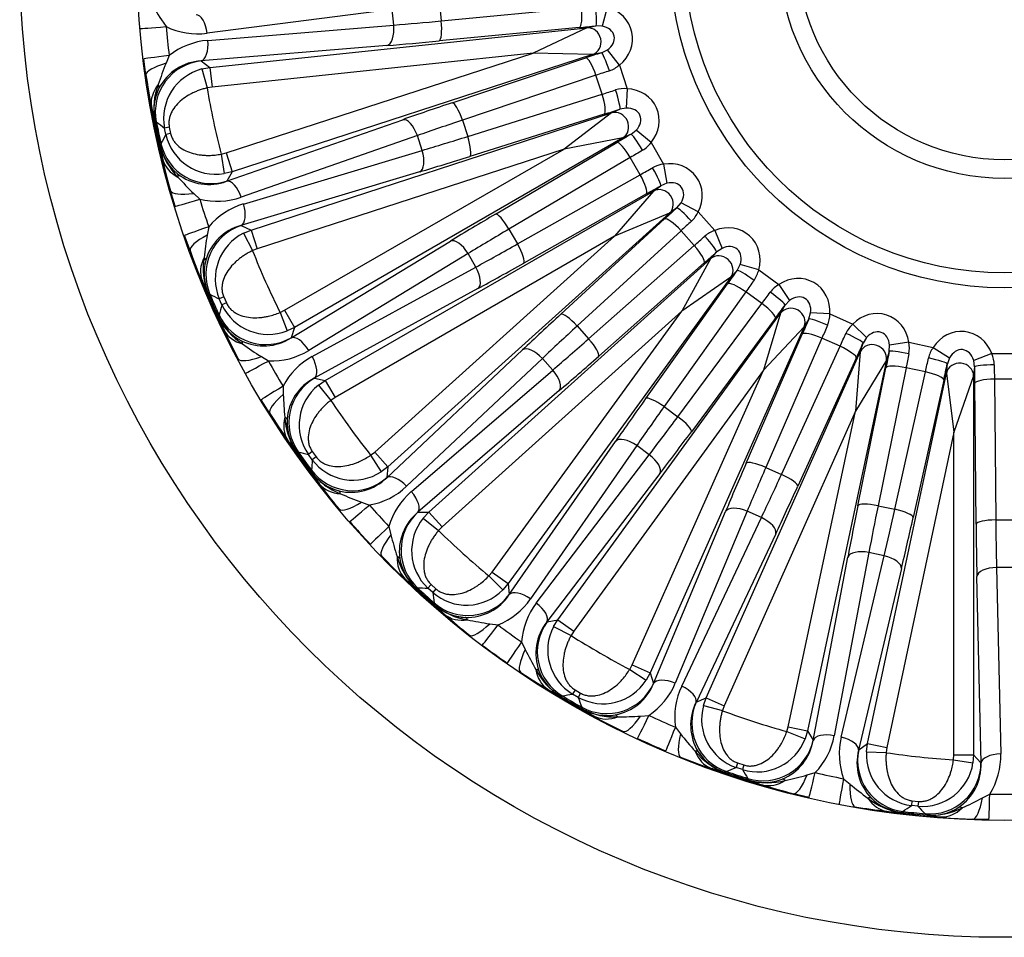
# Model space of a CAD drawing. Header units: millimetres. Extents: x 0 to 2285, y 0 to 1615.
# Tile 13 of 20: x 1367 to 1617, y 832 to 1065. Entities that reach past the tile are written whole.
import ezdxf

# ---------------------------------------------------------------- set-up
doc = ezdxf.new("R2010")
doc.units = ezdxf.units.MM
doc.header["$LTSCALE"] = 7.692308
doc.layers.add('CAP500B', color=7, linetype='Continuous')
doc.layers.add('Default', color=7, linetype='Continuous')

# ---------------------------------------------------------------- blocks, each defined once
blk = doc.blocks.new('SE2')
at = {"layer": 'CAP500B', "color": 7, "linetype": 'Continuous'}
for p, q in [((1461.29, 1067.88), (1414.31, 1061.87)), ((1461.7, 1063.96), (1461.29, 1067.88)), ((1473.29, 1069.35), (1473.74, 1065.02)), ((1473.74, 1065.02), (1509.36, 1068.42)), ((1515.86, 1068.45), (1514.63, 1063.69)), ((1402.69, 1065.33), (1403.88, 1063.58)), ((1414.5, 1060.07), (1461.7, 1063.96)), ((1415.01, 1053.2), (1510.71, 1063.26)), ((1508.81, 1063.33), (1473.19, 1059.94)), ((1510.71, 1063.26), (1497.05, 1056.8)), ((1510.71, 1063.26), (1512.99, 1063.75)), ((1514.63, 1063.69), (1512.99, 1063.75)), ((1459.95, 1058.76), (1412.74, 1054.86)), ((1514.44, 1056.94), (1515.91, 1057.66)), ((1518.97, 1053.81), (1515.91, 1057.66)), ((1398.76, 1051.3), (1398.21, 1055.34)), ((1404.66, 1056.24), (1403.85, 1054.27)), ((1497.05, 1056.8), (1415.53, 1048.23)), ((1419.1, 1031.47), (1497.05, 1056.8)), ((1512.15, 1056.46), (1420.64, 1026.72)), ((1476.53, 1044.23), (1510.45, 1055.62)), ((1512.15, 1056.46), (1497.05, 1056.8)), ((1514.44, 1056.94), (1512.15, 1056.46)), ((1412.74, 1054.86), (1412.77, 1054.85)), ((1412.77, 1054.85), (1415.01, 1053.2)), ((1412.97, 1052.82), (1415.01, 1053.2)), ((1412.97, 1052.82), (1414.27, 1048)), ((1415.01, 1053.2), (1415.53, 1048.23)), ((1518.97, 1053.81), (1520.93, 1047.78)), ((1513.02, 1051.2), (1479.1, 1039.81)), ((1514.58, 1046.4), (1513.02, 1051.2)), ((1415.53, 1048.23), (1414.27, 1048)), ((1520.93, 1047.78), (1520.72, 1042.87)), ((1480.45, 1035.67), (1514.58, 1046.4)), ((1516.97, 1041.64), (1519.1, 1042.59)), ((1520.72, 1042.87), (1519.1, 1042.59)), ((1425.46, 1011.9), (1516.97, 1041.64)), ((1515.1, 1041.32), (1480.96, 1030.59)), ((1516.97, 1041.64), (1504.95, 1032.48)), ((1401, 1039.75), (1400.97, 1039.8)), ((1401.39, 1039.4), (1401, 1039.75)), ((1404.69, 1038.02), (1403.48, 1037.76)), ((1403.82, 1036.13), (1403.48, 1037.76)), ((1404.69, 1038.02), (1405.03, 1036.4)), ((1419.24, 1024.28), (1463.95, 1039.92)), ((1479.1, 1039.81), (1480.45, 1035.67)), ((1405.03, 1036.4), (1403.82, 1036.13)), ((1467.67, 1035.88), (1422.96, 1020.24)), ((1519.8, 1035.28), (1436.47, 987.17)), ((1468.88, 1032.14), (1467.67, 1035.88)), ((1519.8, 1035.28), (1504.95, 1032.48)), ((1521.93, 1036.23), (1519.8, 1035.28)), ((1521.93, 1036.23), (1523.23, 1037.24)), ((1527.02, 1034.11), (1523.23, 1037.24)), ((1402.36, 1033.26), (1402.37, 1033.31)), ((1402.37, 1033.31), (1402.58, 1033.79)), ((1487.5, 1015.92), (1518.31, 1034.11)), ((1527.02, 1034.11), (1530.18, 1028.63)), ((1417.85, 1031.18), (1419.1, 1031.47)), ((1417.85, 1031.18), (1418.62, 1026.24)), ((1419.1, 1031.47), (1420.64, 1026.72)), ((1423.52, 1018.51), (1468.88, 1032.14)), ((1504.95, 1032.48), (1427, 1007.15)), ((1433.97, 991.5), (1504.95, 1032.48)), ((1521.74, 1030.32), (1490.93, 1012.13)), ((1524.26, 1025.95), (1521.74, 1030.32)), ((1530.18, 1028.63), (1531, 1023.78)), ((1420.64, 1026.72), (1418.62, 1026.24)), ((1420.64, 1026.72), (1419.26, 1024.31)), ((1468.25, 1026.68), (1422.89, 1013.06)), ((1493.1, 1008.36), (1524.26, 1025.95)), ((1419.26, 1024.31), (1419.24, 1024.28)), ((1527.59, 1021.79), (1529.48, 1023.16)), ((1531, 1023.78), (1529.48, 1023.16)), ((1406.16, 1017.93), (1405.02, 1021.85)), ((1410.88, 1021.2), (1412.41, 1019.74)), ((1444.26, 973.68), (1527.59, 1021.79)), ((1525.83, 1021.09), (1494.67, 1003.5)), ((1527.59, 1021.79), (1517.74, 1010.33)), ((1533.57, 1017.53), (1531.67, 1016.16)), ((1533.57, 1017.53), (1534.62, 1018.79)), ((1538.98, 1016.52), (1534.62, 1018.79)), ((1531.67, 1016.16), (1460.17, 951.78)), ((1531.67, 1016.16), (1517.74, 1010.33)), ((1538.98, 1016.52), (1543.22, 1011.81)), ((1414.69, 1012.72), (1414.32, 1010.63)), ((1422.89, 1013.06), (1422.92, 1013.05)), ((1422.92, 1013.05), (1425.46, 1011.9)), ((1504.11, 990.51), (1530.46, 1014.7)), ((1409.95, 1006.66), (1408.57, 1010.5)), ((1423.53, 1011.1), (1425.46, 1011.9)), ((1423.53, 1011.1), (1425.82, 1006.66)), ((1425.46, 1011.9), (1427, 1007.15)), ((1517.74, 1010.33), (1446.76, 969.35)), ((1456.83, 955.49), (1517.74, 1010.33)), ((1490.93, 1012.13), (1493.1, 1008.36)), ((1534.61, 1011.71), (1508.25, 987.52)), ((1537.98, 1007.96), (1534.61, 1011.71)), ((1543.22, 1011.81), (1545.03, 1007.24)), ((1435.61, 984.49), (1476.08, 1009.09)), ((1511.16, 984.28), (1537.98, 1007.96)), ((1427, 1007.15), (1425.82, 1006.66)), ((1480.56, 1005.91), (1440.09, 981.31)), ((1482.53, 1002.5), (1480.56, 1005.91)), ((1542.1, 1004.58), (1543.67, 1006.32)), ((1545.03, 1007.24), (1543.67, 1006.32)), ((1470.6, 940.2), (1542.1, 1004.58)), ((1540.52, 1003.53), (1513.71, 979.85)), ((1542.1, 1004.58), (1534.85, 991.33)), ((1548.83, 1001.66), (1549.61, 1003.11)), ((1554.34, 1001.8), (1549.61, 1003.11)), ((1440.99, 979.74), (1482.53, 1002.5)), ((1548.83, 1001.66), (1547.27, 999.93)), ((1554.34, 1001.8), (1559.47, 998.07)), ((1547.27, 999.93), (1490.71, 922.08)), ((1525.64, 969.1), (1546.39, 998.25)), ((1547.27, 999.93), (1534.85, 991.33)), ((1559.47, 998.07), (1562.19, 993.97)), ((1414.55, 995.84), (1414.51, 995.87)), ((1415, 995.57), (1414.55, 995.84)), ((1483.05, 997.03), (1441.51, 974.27)), ((1551.06, 996.18), (1530.31, 967.04)), ((1555.15, 993.22), (1551.06, 996.18)), ((1418.51, 994.9), (1417.38, 994.4)), ((1418.06, 992.88), (1417.38, 994.4)), ((1419.19, 993.39), (1418.06, 992.88)), ((1418.51, 994.9), (1419.19, 993.39)), ((1533.84, 964.48), (1555.15, 993.22)), ((1559.88, 990.77), (1561.05, 992.79)), ((1562.19, 993.97), (1561.05, 992.79)), ((1417.23, 989.82), (1417.33, 990.33)), ((1432.81, 990.95), (1433.97, 991.5)), ((1432.81, 990.95), (1434.59, 986.28)), ((1433.97, 991.5), (1436.47, 987.17)), ((1534.85, 991.33), (1473.94, 936.48)), ((1486.67, 925.02), (1534.85, 991.33)), ((1503.32, 912.92), (1559.88, 990.77)), ((1559.88, 990.77), (1555.54, 976.3)), ((1567.07, 989.31), (1567.52, 990.89)), ((1572.43, 990.59), (1567.52, 990.89)), ((1572.43, 990.59), (1578.22, 988.01)), ((1417.23, 989.76), (1417.23, 989.82)), ((1508.25, 987.52), (1511.16, 984.28)), ((1558.55, 989.41), (1537.24, 960.67)), ((1567.07, 989.31), (1565.9, 987.29)), ((1578.22, 988.01), (1581.73, 984.57)), ((1436.47, 987.17), (1434.59, 986.28)), ((1436.47, 987.17), (1435.62, 984.52)), ((1565.9, 987.29), (1526.76, 899.39)), ((1551.15, 952.64), (1565.39, 985.47)), ((1565.9, 987.29), (1555.54, 976.3)), ((1435.62, 984.52), (1435.61, 984.49)), ((1570.39, 984.42), (1556.15, 951.59)), ((1575, 982.37), (1570.39, 984.42)), ((1580.13, 980.95), (1580.86, 983.18)), ((1581.73, 984.57), (1580.86, 983.18)), ((1587.47, 981.03), (1587.59, 982.67)), ((1592.45, 983.39), (1587.59, 982.67)), ((1592.45, 983.39), (1598.65, 982.07)), ((1459.89, 948.98), (1494.36, 981.45)), ((1541, 893.05), (1580.13, 980.95)), ((1560.13, 949.82), (1575, 982.37)), ((1580.13, 980.95), (1578.9, 965.9)), ((1587.47, 981.03), (1586.75, 978.8)), ((1598.65, 982.07), (1602.8, 979.43)), ((1613.53, 980.51), (1608.93, 978.79)), ((1613.53, 980.51), (1619.87, 980.51)), ((1428.07, 979.75), (1429.87, 978.63)), ((1499.41, 979.27), (1464.93, 946.8)), ((1502.04, 976.34), (1499.41, 979.27)), ((1579.12, 979.35), (1564.26, 946.81)), ((1586.75, 978.8), (1566.74, 884.69)), ((1586.75, 978.8), (1578.9, 965.9)), ((1601.99, 975.56), (1602.24, 977.89)), ((1602.8, 979.43), (1602.24, 977.89)), ((1609.15, 977.16), (1608.93, 978.79)), ((1466.14, 945.45), (1502.04, 976.34)), ((1555.54, 976.3), (1507.36, 909.99)), ((1522.2, 901.42), (1555.54, 976.3)), ((1579.53, 941.84), (1586.63, 976.91)), ((1581.99, 881.45), (1601.99, 975.56)), ((1591.74, 976.93), (1584.64, 941.86)), ((1588.9, 940.95), (1596.67, 975.88)), ((1596.67, 975.88), (1591.74, 976.93)), ((1601.99, 975.56), (1603.91, 960.58)), ((1609.15, 977.16), (1608.91, 974.84)), ((1441.51, 974.27), (1441.54, 974.27)), ((1441.54, 974.27), (1444.26, 973.68)), ((1442.54, 972.49), (1444.26, 973.68)), ((1444.26, 973.68), (1446.76, 969.35)), ((1601.33, 973.79), (1593.56, 938.86)), ((1608.91, 974.84), (1603.91, 960.58)), ((1608.91, 974.84), (1608.91, 878.62)), ((1609.53, 937.18), (1609.18, 972.96)), ((1614.18, 974.04), (1614.52, 938.26)), ((1619.22, 974.04), (1614.18, 974.04)), ((1433.56, 972.24), (1433.63, 970.12)), ((1442.54, 972.49), (1445.7, 968.62)), ((1503.68, 971.1), (1467.78, 940.21)), ((1430.18, 965.33), (1428.03, 968.8)), ((1446.76, 969.35), (1445.7, 968.62)), ((1530.31, 967.04), (1533.84, 964.48)), ((1578.9, 965.9), (1545.56, 891.02)), ((1561.86, 885.72), (1578.9, 965.9)), ((1603.91, 960.58), (1586.87, 880.41)), ((1603.91, 878.62), (1603.91, 960.58)), ((1491.02, 919.29), (1517.99, 958.22)), ((1436.93, 955.7), (1436.88, 955.72)), ((1437.42, 955.52), (1436.93, 955.7)), ((1441, 955.61), (1440, 954.88)), ((1441, 955.61), (1441.98, 954.27)), ((1455.81, 954.71), (1456.83, 955.49)), ((1456.83, 955.49), (1460.17, 951.78)), ((1523.38, 957.13), (1496.4, 918.2)), ((1526.56, 954.82), (1523.38, 957.13)), ((1440.98, 953.53), (1440, 954.88)), ((1441.98, 954.27), (1440.98, 953.53)), ((1455.81, 954.71), (1458.51, 950.51)), ((1497.87, 917.14), (1526.56, 954.82)), ((1440.8, 950.37), (1440.79, 950.89)), ((1440.81, 950.31), (1440.8, 950.37)), ((1460.17, 951.78), (1458.51, 950.51)), ((1460.17, 951.78), (1459.89, 949.01)), ((1529.26, 950.03), (1500.57, 912.35)), ((1556.15, 951.59), (1560.13, 949.82)), ((1459.89, 949.01), (1459.89, 948.98)), ((1453.5, 942.77), (1455.49, 942.05)), ((1467.78, 940.21), (1467.81, 940.21)), ((1467.81, 940.21), (1470.6, 940.2)), ((1469.17, 938.68), (1470.6, 940.2)), ((1470.6, 940.2), (1473.94, 936.48)), ((1527.64, 896.72), (1545.93, 940.41)), ((1551.43, 940.46), (1533.14, 896.77)), ((1555.02, 938.86), (1551.43, 940.46)), ((1584.64, 941.86), (1588.9, 940.95)), ((1469.17, 938.68), (1473.06, 935.55)), ((1534.79, 896.04), (1555.02, 938.86)), ((1614.52, 938.26), (1618.88, 938.26)), ((1460.43, 936.56), (1460.94, 934.5)), ((1473.94, 936.48), (1473.06, 935.55)), ((1558.66, 934.74), (1538.42, 891.92)), ((1568.16, 882.26), (1576.97, 928.79)), ((1582.33, 929.99), (1573.52, 883.45)), ((1575.29, 883.08), (1586.18, 929.17)), ((1586.18, 929.17), (1582.33, 929.99)), ((1485.84, 924.05), (1486.67, 925.02)), ((1486.67, 925.02), (1490.71, 922.08)), ((1590.59, 925.9), (1579.7, 879.8)), ((1614.73, 926.17), (1615.79, 878.82)), ((1618.67, 926.17), (1614.73, 926.17)), ((1485.84, 924.05), (1489.36, 920.5)), ((1610.8, 876.53), (1609.74, 923.88)), ((1467.17, 921.08), (1467.11, 921.1)), ((1467.69, 921.02), (1467.17, 921.08)), ((1471.17, 921.84), (1470.34, 920.93)), ((1471.58, 919.81), (1470.34, 920.93)), ((1471.17, 921.84), (1472.4, 920.73)), ((1472.4, 920.73), (1471.58, 919.81)), ((1490.71, 922.08), (1489.36, 920.5)), ((1490.71, 922.08), (1491.02, 919.32)), ((1491.02, 919.32), (1491.02, 919.29)), ((1472.06, 916.68), (1471.94, 917.19)), ((1472.08, 916.62), (1472.06, 916.68)), ((1500.59, 912.36), (1503.32, 912.92)), ((1502.24, 911.15), (1503.32, 912.92)), ((1503.32, 912.92), (1507.36, 909.99)), ((1486.06, 911.88), (1488.16, 911.6)), ((1500.57, 912.35), (1500.59, 912.36)), ((1502.24, 911.15), (1506.69, 908.89)), ((1507.36, 909.99), (1506.69, 908.89)), ((1494.14, 907.26), (1495.06, 905.35)), ((1521.59, 900.3), (1522.2, 901.42)), ((1521.59, 900.3), (1525.77, 897.56)), ((1522.2, 901.42), (1526.76, 899.39)), ((1526.76, 899.39), (1525.77, 897.56)), ((1526.76, 899.39), (1527.63, 896.74)), ((1507.7, 895.09), (1507.07, 894.02)), ((1507.7, 895.09), (1509.13, 894.26)), ((1527.63, 896.74), (1527.64, 896.72)), ((1503.94, 893.52), (1503.88, 893.52)), ((1504.46, 893.56), (1503.94, 893.52)), ((1508.52, 893.19), (1507.07, 894.02)), ((1509.13, 894.26), (1508.52, 893.19)), ((1538.45, 891.93), (1541, 893.05)), ((1540.31, 891.09), (1541, 893.05)), ((1541, 893.05), (1545.56, 891.02)), ((1509.65, 890.22), (1509.42, 890.7)), ((1509.68, 890.17), (1509.65, 890.22)), ((1538.42, 891.92), (1538.45, 891.93)), ((1540.31, 891.09), (1545.14, 889.81)), ((1545.56, 891.02), (1545.14, 889.81)), ((1524.33, 888.44), (1526.45, 888.6)), ((1533.19, 885.6), (1534.49, 883.92)), ((1561.49, 884.5), (1561.86, 885.72)), ((1561.86, 885.72), (1566.74, 884.69)), ((1561.49, 884.5), (1566.15, 882.69)), ((1566.74, 884.69), (1566.15, 882.69)), ((1566.74, 884.69), (1568.15, 882.28)), ((1568.15, 882.28), (1568.16, 882.26)), ((1579.73, 879.82), (1581.99, 881.45)), ((1581.72, 879.38), (1581.99, 881.45)), ((1581.99, 881.45), (1586.87, 880.41)), ((1586.87, 880.41), (1586.71, 879.14)), ((1579.7, 879.8), (1579.73, 879.82)), ((1581.72, 879.38), (1586.71, 879.14)), ((1603.81, 877.34), (1603.91, 878.62)), ((1603.91, 878.62), (1608.91, 878.62)), ((1608.91, 878.62), (1608.74, 876.54)), ((1608.91, 878.62), (1610.78, 876.55)), ((1548.99, 876.52), (1548.6, 875.34)), ((1550.19, 874.83), (1548.6, 875.34)), ((1548.99, 876.52), (1550.56, 876.01)), ((1550.56, 876.01), (1550.19, 874.83)), ((1603.81, 877.34), (1608.74, 876.54)), ((1610.78, 876.55), (1610.8, 876.53)), ((1545.64, 874.2), (1545.58, 874.19)), ((1546.14, 874.35), (1545.64, 874.2)), ((1551.91, 872.16), (1551.59, 872.58)), ((1566.64, 873.47), (1568.68, 874.07)), ((1575.9, 872.53), (1577.52, 871.16)), ((1551.95, 872.12), (1551.91, 872.16)), ((1567.12, 867.75), (1563.15, 868.72)), ((1611.14, 867.63), (1613.01, 868.63)), ((1593.24, 866.93), (1593.1, 865.7)), ((1594.76, 865.53), (1593.1, 865.7)), ((1593.24, 866.93), (1594.89, 866.76)), ((1594.89, 866.76), (1594.76, 865.53)), ((1590.45, 863.97), (1590.39, 863.95)), ((1590.91, 864.22), (1590.45, 863.97)), ((1597, 863.28), (1596.6, 863.62)), ((1597.05, 863.25), (1597, 863.28)), ((1612.8, 862.13), (1608.71, 862.25))]:
    blk.add_line(p, q, dxfattribs=at)
for radius in [250, 220.3, 85, 81.22, 57.21, 52.49]:
    blk.add_circle((1616.7, 1082.23), radius, dxfattribs=at)
for centre, radius, start, end in [((1474.93, 1113.91), 87.06, 210.1274, 213.9218), ((1411.92, 1079.97), 18.26, 243.8933, 277.5149), ((1608.56, 1081.38), 205.45, 184.9705, 187.0295), ((1415.92, 1041.87), 18.26, 94.4852, 128.1067), ((1484.61, 1021.77), 87.05, 158.078, 161.8727), ((1413.54, 1041.95), 12.94, 93.5283, 151.7806), ((1416.25, 1040.23), 13, 104.6016, 190.9424), ((1514.12, 1059.25), 7.28, 288.5356, 311.7575), ((1616.7, 1082.23), 220.13, 188.0788, 195.9212), ((1545.95, 1072.86), 148.76, 188.3354, 191.477), ((1413.24, 1042.28), 12.52, 152.4444, 191.4248), ((1418.31, 1042.63), 17.58, 159.2637, 189.2857), ((1616.7, 1082.23), 205.3, 189.5995, 194.4005), ((1520.2, 1040.54), 7.28, 84.2412, 107.4657), ((1444.87, 1051.88), 45.53, 190.9134, 195.3934), ((1616.7, 1082.23), 219.84, 191.1416, 192.8584), ((1616.7, 1082.23), 219.53, 191.2523, 192.7477), ((1773.48, 1513.81), 602.92, 231.89218, 232.14424), ((1934.83, 752.07), 602.22, 151.85562, 152.10797), ((1416.48, 1039.05), 12.99, 192.9878, 279.4682), ((1414.58, 1035.98), 12.52, 192.5752, 231.5556), ((1447.38, 1040.07), 45.53, 188.6066, 193.0866), ((1419.36, 1037.72), 17.58, 194.7143, 224.7363), ((1521.14, 1038.42), 7.28, 300.5356, 323.7575), ((1530.98, 1021.39), 7.28, 96.2412, 119.4657), ((1414.72, 1036.37), 12.91, 232.1635, 290.5276), ((1471.44, 1083.75), 87.06, 222.1274, 225.9218), ((1416.86, 1037.45), 18.26, 255.8933, 289.5149), ((1608.91, 1079.7), 205.45, 196.9705, 199.0295), ((1428.7, 1001.01), 18.26, 106.4852, 140.1067), ((1532.34, 1019.51), 7.28, 312.5356, 335.7575), ((1426.35, 1000.59), 12.94, 105.5283, 163.7806), ((1500.06, 995.63), 87.05, 170.078, 173.8727), ((1429.36, 999.47), 13, 116.6016, 202.9424), ((1545.5, 1004.89), 7.28, 108.2412, 131.4657), ((1616.7, 1082.23), 220.13, 200.0788, 207.9212), ((1616.7, 1082.23), 205.3, 201.5995, 206.4005), ((1430.88, 1002.25), 17.58, 171.2637, 201.2857), ((1425.99, 1000.85), 12.52, 164.4444, 203.4248), ((1547.22, 1003.34), 7.28, 324.5356, 347.7575), ((1454.93, 1016.82), 45.53, 202.9134, 207.3934), ((1563.14, 991.78), 7.28, 120.2412, 143.4657), ((1616.7, 1082.23), 219.84, 203.1416, 204.8584), ((1616.7, 1082.23), 219.53, 203.2523, 204.7477), ((1680.32, 1536.97), 602.92, 243.89218, 244.14424), ((1996.53, 825.43), 602.22, 163.85562, 164.10797), ((1429.83, 998.37), 12.99, 204.9878, 291.4682), ((1565.14, 990.62), 7.28, 336.5356, 359.7575), ((1428.61, 994.97), 12.52, 204.5752, 243.5556), ((1459.84, 1005.79), 45.53, 200.6066, 205.0866), ((1432.93, 997.66), 17.58, 206.7143, 236.7363), ((1583.11, 982.62), 7.28, 132.2412, 155.4657), ((1552.71, 1047.62), 147.38, 204.5082, 207.6794), ((1428.66, 995.38), 12.91, 244.1635, 302.5276), ((1474.3, 1053.51), 87.06, 234.1274, 237.9218), ((1585.32, 981.9), 7.28, 348.5356, 11.7575), ((1430.54, 996.88), 18.26, 267.8933, 301.5149), ((1604.56, 977.81), 7.28, 144.2412, 167.4657), ((1606.86, 977.57), 7.28, 0.5356, 23.7575), ((1609.61, 1078.14), 205.45, 208.9705, 211.0295), ((1449.7, 963.7), 18.26, 118.4852, 152.1067), ((1447.49, 962.8), 12.94, 117.5283, 175.7806), ((1520.62, 973.27), 87.05, 182.078, 185.8727), ((1450.66, 962.33), 13, 128.6016, 214.9424), ((1616.7, 1082.23), 205.3, 213.5995, 218.4005), ((1616.7, 1082.23), 220.13, 212.0788, 219.9212), ((1555.88, 1044.9), 148.76, 212.3354, 215.477), ((1451.57, 965.37), 17.58, 183.2637, 213.2857), ((1447.08, 962.98), 12.52, 176.4444, 215.4248), ((1472.07, 984.62), 45.53, 214.9134, 219.3934), ((1616.7, 1082.23), 219.84, 215.1416, 216.8584), ((1616.7, 1082.23), 219.53, 215.2523, 216.7477), ((1584.39, 1540.26), 602.92, 255.89218, 256.14424), ((2041.62, 910.01), 602.22, 175.85562, 176.10797), ((1451.35, 961.35), 12.99, 216.9878, 303.4682), ((1450.87, 957.77), 12.52, 216.5752, 255.5556), ((1479.17, 974.84), 45.53, 212.6066, 217.0866), ((1454.53, 961.3), 17.58, 218.7143, 248.7363), ((1450.83, 958.18), 12.91, 256.1635, 314.5276), ((1452.36, 960.04), 18.26, 279.8933, 313.5149), ((1477.99, 931.56), 18.26, 130.4852, 164.1067), ((1483.38, 1024.53), 87.06, 246.1274, 249.9218), ((1610.61, 1076.75), 205.45, 220.9705, 223.0295), ((1476.02, 930.23), 12.94, 129.5283, 187.7806), ((1614.64, 1080.38), 217.37, 220.9709, 223.0291), ((1479.22, 930.43), 13, 140.6016, 226.9424), ((1616.7, 1082.23), 205.3, 225.5995, 230.4005), ((1545.37, 955.68), 87.05, 194.078, 197.8727), ((1616.7, 1082.23), 220.13, 224.0788, 231.9212), ((1479.48, 933.59), 17.58, 195.2637, 225.2857), ((1475.58, 930.32), 12.52, 188.4444, 227.4248), ((1495.52, 956.68), 45.53, 226.9134, 231.3934), ((1616.7, 1082.23), 219.84, 227.1416, 228.8584), ((1616.7, 1082.23), 219.53, 227.2523, 228.7477), ((1489.86, 1523.54), 602.92, 267.89218, 268.14424), ((1480.1, 929.61), 12.99, 228.9878, 315.4682), ((2068.14, 1002.12), 602.22, 187.85562, 188.10797), ((1480.25, 926.41), 12.91, 268.1635, 326.5276), ((1481.35, 928.54), 18.26, 291.8933, 325.5149), ((1480.37, 926.01), 12.52, 228.5752, 267.5556), ((1504.5, 948.6), 45.53, 224.6066, 229.0866), ((1483.21, 930.23), 17.58, 230.7143, 260.7363), ((1512.35, 906.02), 18.26, 142.4852, 176.1067), ((1572.32, 1024.58), 147.38, 228.5082, 231.6794), ((1498.29, 998.08), 87.06, 258.1274, 261.9218), ((1611.89, 1075.61), 205.45, 232.9705, 235.0295), ((1510.69, 904.3), 12.94, 141.5283, 199.7806), ((1513.78, 905.16), 13, 152.6016, 238.9424), ((1616.7, 1082.23), 205.3, 237.5995, 242.4005), ((1615.07, 1079.99), 217.37, 232.9709, 235.0291), ((1573.24, 943.61), 87.05, 206.078, 209.8727), ((1513.38, 908.31), 17.58, 207.2637, 237.2857), ((1616.7, 1082.23), 220.13, 236.0788, 243.9212), ((1576.32, 1023.39), 148.76, 236.3354, 239.477), ((1510.25, 904.3), 12.52, 200.4444, 239.4248), ((1514.82, 904.55), 12.99, 240.9878, 327.4682), ((1524.28, 934.23), 45.53, 238.9134, 243.3934), ((1515.63, 901.44), 12.91, 280.1635, 338.5276), ((1516.27, 903.76), 18.26, 303.8933, 337.5149), ((1551.27, 888.17), 18.26, 154.4852, 188.1067), ((1616.7, 1082.23), 219.84, 239.1416, 240.8584), ((1400.88, 1487.52), 602.92, 279.89218, 280.14424), ((1616.7, 1082.23), 219.53, 239.2523, 240.7477), ((2074.93, 1097.73), 602.22, 199.85562, 200.10797), ((1515.83, 901.08), 12.52, 240.5752, 279.5556), ((1534.74, 928.19), 45.53, 236.6066, 241.0866), ((1517.73, 905.79), 17.58, 242.7143, 272.7363), ((1550, 886.15), 12.94, 153.5283, 211.7806), ((1552.85, 887.63), 13, 164.6016, 250.9424), ((1518.38, 975.3), 87.06, 270.1274, 273.9218), ((1613.37, 1074.75), 205.45, 244.9705, 247.0295), ((1616.7, 1082.23), 205.3, 249.5995, 254.4005), ((1615.57, 1079.71), 217.37, 244.9709, 247.0291), ((1603.01, 937.61), 87.05, 218.078, 221.8727), ((1553.99, 887.25), 12.99, 252.9878, 339.4682), ((1555.57, 886.78), 18.26, 315.8933, 349.5149), ((1593.05, 878.81), 18.26, 166.4852, 200.1067), ((1555.42, 884.38), 12.91, 292.1635, 350.5276), ((1616.7, 1082.23), 220.13, 248.0788, 255.9212), ((1551.8, 890.63), 17.58, 219.2637, 249.2857), ((1549.57, 886.05), 12.52, 212.4444, 251.4248), ((1592.23, 876.57), 12.94, 165.5283, 223.7806), ((1594.7, 878.61), 13, 176.6016, 262.9424), ((1616.7, 1082.23), 205.3, 261.5995, 266.4005), ((1597.54, 878.34), 18.26, 327.8933, 1.5149), ((1557.07, 918.25), 45.53, 250.9134, 255.3934), ((1321.33, 1433.79), 602.92, 291.89218, 292.14424), ((1595.9, 878.47), 12.99, 264.9878, 351.4682), ((1597.9, 875.96), 12.91, 304.1635, 2.5276), ((1616.7, 1082.23), 219.84, 251.1416, 252.8584), ((1616.7, 1082.23), 219.53, 251.2523, 252.7477), ((2061.7, 1192.66), 602.22, 211.85562, 212.10797), ((1542.76, 957.19), 87.06, 282.1274, 285.9218), ((1615, 1074.22), 205.45, 256.9705, 259.0295), ((1555.7, 884.06), 12.52, 252.5752, 291.5556), ((1568.55, 914.51), 45.53, 248.6066, 253.0866), ((1556.58, 889.07), 17.58, 254.7143, 284.7363), ((1599.61, 1011.52), 147.38, 252.5082, 255.6794), ((1633.38, 937.92), 87.05, 230.078, 233.8727), ((1593.06, 881.32), 17.58, 231.2637, 261.2857), ((1591.83, 876.38), 12.52, 224.4444, 263.4248), ((1570.37, 944.55), 87.06, 294.1274, 297.9218), ((1616.7, 1074.05), 205.45, 268.9705, 271.0295), ((1616.7, 1082.23), 220.13, 260.0788, 267.9212), ((1603.75, 1012.05), 148.76, 260.3354, 263.477), ((1254.69, 1364.7), 602.92, 303.89218, 304.14424), ((2029.01, 1282.77), 602.22, 223.85562, 224.10797), ((1598.23, 875.71), 12.52, 264.5752, 303.5556), ((1598.05, 880.8), 17.58, 266.7143, 296.7363), ((1592.46, 909.43), 45.53, 262.9134, 267.3934), ((1616.7, 1082.23), 219.84, 263.1416, 264.8584), ((1616.7, 1082.23), 219.53, 263.2523, 264.7477), ((1604.48, 908.17), 45.53, 260.6066, 265.0866)]:
    blk.add_arc(centre, radius, start, end, dxfattribs=at)
for centre, major_axis, ratio, start_param, end_param in [((1508.29, 1068.3), (-0.47, 4.98), 0.215551, 3.186277, 4.714466), ((1512.47, 1068.71), (-0.5, 4.97), 0.095547, 3.185427, 4.712789), ((1513.14, 1060.22), (-9.01, -1.92), 0.92274, 2.065171, 4.218014), ((1412.03, 1061.63), (0.63, -4.96), 0.457257, 1.560529, 3.092526), ((1484.22, 1068.48), (-49.73, -5.23), 0.048027, 1.095786, 1.35353), ((1472.67, 1064.91), (-0.47, 4.98), 0.215551, 3.186277, 4.714466), ((1409.34, 1064.15), (-11.95, -1.04), 0.00924, 0.025249, 1.095869), ((1459.42, 1063.72), (-0.41, 4.98), 0.457257, 3.19066, 4.722656), ((1516.16, 1065.61), (-34.81, -3.66), 0.043661, 1.35353, 1.475102), ((1511.07, 1059.78), (-0.73, 3.42), 0.92274, 3.255008, 6.16977), ((1513.14, 1060.22), (-4.5, -0.96), 0.761201, 2.065171, 4.218014), ((1412.22, 1059.83), (-0.41, 4.98), 0.457257, 3.19066, 4.722656), ((1484.74, 1063.51), (-54.7, -5.75), 0.043661, 1.095786, 1.35353), ((1410.11, 1056.81), (-11.91, -1.47), 0.00924, -1.095869, -0.025249), ((1518.09, 1056.53), (-33.29, -10.82), 0.043661, -1.475102, -1.35353), ((1512, 1050.87), (1.59, -4.74), 0.215551, 1.568719, 3.096908), ((1515.98, 1052.19), (1.57, -4.75), 0.095547, 1.570396, 3.097759), ((1410.63, 1052.98), (-11.87, -1.76), 0.225152, 5.286764, 6.256315), ((1414.12, 1041.93), (7.71, 10.47), 0.997908, 0.740606, 2.400987), ((1519.63, 1051.78), (-28.53, -9.27), 0.050938, -1.475102, -1.35353), ((1411.96, 1045.39), (-11.75, -2.43), 0.703479, 5.582958, 6.246345), ((1413.76, 1042.26), (-9.86, -8.48), 0.998593, 5.109066, 5.766875), ((1397.67, 1050.3), (4.44, -2.3), 0.272046, 0.050846, 0.49602), ((1519.98, 1039.17), (-8.42, -3.75), 0.92274, 2.065171, 4.218014), ((1520.27, 1049.82), (-28.53, -9.27), 0.050938, 1.35353, 1.475102), ((1513.55, 1046.07), (-1.5, 4.77), 0.215551, 3.186277, 4.714466), ((1517.56, 1047.34), (-1.53, 4.76), 0.095547, 3.185427, 4.712789), ((1488.53, 1045.67), (-52.31, -17), 0.043661, -1.35353, -1.095786), ((1478.08, 1039.48), (1.59, -4.74), 0.215551, 1.568719, 3.096908), ((1521.81, 1045.07), (-33.29, -10.82), 0.043661, 1.35353, 1.475102), ((1519.98, 1039.17), (-4.2, -1.87), 0.761201, 2.065171, 4.218014), ((1465.49, 1035.17), (1.65, -4.72), 0.457257, 1.560529, 3.092526), ((1518.05, 1038.31), (-1.42, 3.2), 0.92274, 3.255008, 6.16977), ((1490.08, 1040.92), (-47.55, -15.45), 0.048027, -1.35353, -1.095786), ((1489.97, 1041.23), (-47.55, -15.45), 0.048027, 1.095786, 1.35353), ((1479.42, 1035.34), (-1.5, 4.77), 0.215551, 3.186277, 4.714466), ((1525.59, 1036.59), (-30.31, -17.5), 0.043661, -1.475102, -1.35353), ((1524.43, 1031.91), (2.52, -4.32), 0.095547, 1.570396, 3.097759), ((1415.04, 1036.2), (-12.45, 3.73), 0.998593, 0.51631, 1.17412), ((1415.24, 1036.66), (-11.3, 6.43), 0.997908, 0.740606, 2.400987), ((1520.81, 1029.78), (2.54, -4.31), 0.215551, 1.568719, 3.096908), ((1466.71, 1031.43), (-1.44, 4.79), 0.457257, 3.19066, 4.722656), ((1491.52, 1036.48), (-52.31, -17), 0.043661, 1.095786, 1.35353), ((1528.09, 1032.26), (-25.98, -15), 0.050938, -1.475102, -1.35353), ((1414.68, 1032.62), (-11.72, -2.56), 0.703479, 0.03684, 0.700227), ((1529.12, 1030.48), (-25.98, -15), 0.050938, 1.35353, 1.475102), ((1526.98, 1027.49), (-2.48, 4.34), 0.095547, 3.185427, 4.712789), ((1531.05, 1020), (-7.45, -5.41), 0.92274, 2.065171, 4.218014), ((1403.62, 1022.32), (3.12, 3.9), 0.272046, 5.787165, 6.232339), ((1523.33, 1025.41), (-2.46, 4.35), 0.215551, 3.186277, 4.714466), ((1420.79, 1019.53), (1.65, -4.72), 0.457257, 1.560529, 3.092526), ((1531.61, 1026.15), (-30.31, -17.5), 0.043661, 1.35353, 1.475102), ((1529.34, 1018.76), (-2.06, 2.83), 0.92274, 3.255008, 6.16977), ((1531.05, 1020), (-3.72, -2.7), 0.761201, 2.065171, 4.218014), ((1416.55, 1025.14), (-11.56, -3.22), 0.225152, 0.02687, 0.996422), ((1417.63, 1021.43), (-11.48, -3.5), 0.00924, 0.025249, 1.095869), ((1421.35, 1017.81), (-1.44, 4.79), 0.457257, 3.19066, 4.722656), ((1537.07, 1018.64), (-26.01, -23.42), 0.043661, -1.475102, -1.35353), ((1536.91, 1013.82), (3.36, -3.7), 0.095547, 1.570396, 3.097759), ((1498.94, 1019.82), (-47.63, -27.5), 0.043661, -1.35353, -1.095786), ((1489.99, 1011.59), (2.54, -4.31), 0.215551, 1.568719, 3.096908), ((1533.81, 1010.99), (3.38, -3.68), 0.215551, 1.568719, 3.096908), ((1419.91, 1014.41), (-11.34, -3.91), 0.00924, -1.095869, -0.025249), ((1426.93, 1000.69), (5.36, 11.84), 0.997908, 0.740606, 2.400987), ((1540.41, 1014.93), (-22.29, -20.07), 0.050938, -1.475102, -1.35353), ((1545.86, 1003.55), (-6.16, -6.85), 0.92274, 2.065171, 4.218014), ((1421.22, 1010.78), (-11.25, -4.19), 0.225152, 5.286764, 6.256315), ((1501.43, 1015.49), (-43.3, -25), 0.048027, -1.35353, -1.095786), ((1541.79, 1013.4), (-22.29, -20.07), 0.050938, 1.35353, 1.475102), ((1540.32, 1010.03), (-3.33, 3.73), 0.095547, 3.185427, 4.712789), ((1478.58, 1004.76), (2.6, -4.27), 0.457257, 1.560529, 3.092526), ((1501.27, 1015.78), (-43.3, -25), 0.048027, 1.095786, 1.35353), ((1492.17, 1007.82), (-2.46, 4.35), 0.215551, 3.186277, 4.714466), ((1537.18, 1007.24), (-3.31, 3.75), 0.215551, 3.186277, 4.714466), ((1545.86, 1003.55), (-3.08, -3.42), 0.761201, 2.065171, 4.218014), ((1545.13, 1009.69), (-26.01, -23.42), 0.043661, 1.35353, 1.475102), ((1544.44, 1001.98), (-2.6, 2.34), 0.92274, 3.255008, 6.16977), ((1424.1, 1003.63), (-10.99, -4.82), 0.703479, 5.582958, 6.246345), ((1426.5, 1000.94), (-7.88, -10.34), 0.998593, 5.109066, 5.766875), ((1409.1, 1005.46), (4.82, -1.32), 0.272046, 0.050846, 0.49602), ((1503.76, 1011.45), (-47.63, -27.5), 0.043661, 1.095786, 1.35353), ((1480.55, 1001.35), (-2.4, 4.39), 0.457257, 3.19066, 4.722656), ((1552.03, 1003.48), (-20.57, -28.32), 0.043661, -1.475102, -1.35353), ((1552.88, 998.73), (4.06, -2.92), 0.095547, 1.570396, 3.097759), ((1563.76, 990.55), (-4.61, -7.98), 0.92274, 2.065171, 4.218014), ((1550.43, 995.31), (4.07, -2.9), 0.215551, 1.568719, 3.096908), ((1556.07, 1000.54), (-17.63, -24.27), 0.050938, -1.475102, -1.35353), ((1557.74, 999.33), (-17.63, -24.27), 0.050938, 1.35353, 1.475102), ((1557, 995.73), (-4.03, 2.96), 0.095547, 3.185427, 4.712789), ((1563.76, 990.55), (-2.3, -3.98), 0.761201, 2.065171, 4.218014), ((1554.51, 992.35), (-4.02, 2.98), 0.215551, 3.186277, 4.714466), ((1561.78, 996.39), (-20.57, -28.32), 0.043661, 1.35353, 1.475102), ((1429.12, 995.77), (-12.39, 3.94), 0.997908, 0.740606, 2.400987), ((1514.49, 996.7), (-40.87, -36.8), 0.043661, -1.35353, -1.095786), ((1507.45, 986.79), (3.38, -3.68), 0.215551, 1.568719, 3.096908), ((1562.71, 988.71), (-3.03, 1.75), 0.92274, 3.255008, 6.16977), ((1583.98, 981.54), (-2.85, -8.76), 0.92274, 2.065171, 4.218014), ((1429.02, 995.28), (-12.96, 1.06), 0.998593, 0.51631, 1.17412), ((1517.83, 992.98), (-37.16, -33.46), 0.048027, -1.35353, -1.095786), ((1569.82, 991.75), (-14.24, -31.97), 0.043661, -1.475102, -1.35353), ((1571.63, 987.28), (4.58, -2.01), 0.095547, 1.570396, 3.097759), ((1574.38, 989.72), (-12.2, -27.41), 0.050938, -1.475102, -1.35353), ((1429.41, 991.7), (-10.94, -4.94), 0.703479, 0.03684, 0.700227), ((1438.11, 980.17), (2.6, -4.27), 0.457257, 1.560529, 3.092526), ((1569.95, 983.43), (4.59, -1.99), 0.215551, 1.568719, 3.096908), ((1576.26, 988.88), (-12.2, -27.41), 0.050938, 1.35353, 1.475102), ((1576.29, 985.21), (-4.56, 2.05), 0.095547, 3.185427, 4.712789), ((1583.98, 981.54), (-1.42, -4.37), 0.761201, 2.065171, 4.218014), ((1605.63, 976.94), (-0.96, -9.16), 0.92274, 2.065171, 4.218014), ((1420.73, 979.33), (2.24, 4.47), 0.272046, 5.787165, 6.232339), ((1517.6, 993.23), (-37.16, -33.46), 0.048027, 1.095786, 1.35353), ((1510.36, 983.56), (-3.31, 3.75), 0.215551, 3.186277, 4.714466), ((1580.83, 986.85), (-14.24, -31.97), 0.043661, 1.35353, 1.475102), ((1583.33, 979.53), (-3.33, 1.08), 0.92274, 3.255008, 6.16977), ((1497.71, 977.74), (3.43, -3.64), 0.457257, 1.560529, 3.092526), ((1574.56, 981.38), (-4.55, 2.08), 0.215551, 3.186277, 4.714466), ((1589.66, 983.98), (-7.28, -34.24), 0.043661, -1.475102, -1.35353), ((1592.36, 979.99), (4.9, -1.02), 0.095547, 1.570396, 3.097759), ((1594.54, 982.94), (-6.24, -29.34), 0.050938, -1.475102, -1.35353), ((1605.63, 976.94), (-0.48, -4.57), 0.761201, 2.065171, 4.218014), ((1432.8, 984.77), (-10.64, -5.55), 0.225152, 0.02687, 0.996422), ((1434.62, 981.37), (-10.5, -5.81), 0.00924, 0.025249, 1.095869), ((1439.01, 978.6), (-2.4, 4.39), 0.457257, 3.19066, 4.722656), ((1520.95, 989.52), (-40.87, -36.8), 0.043661, 1.095786, 1.35353), ((1596.56, 982.51), (-6.24, -29.34), 0.050938, 1.35353, 1.475102), ((1597.35, 978.93), (-4.89, 1.06), 0.095547, 3.185427, 4.712789), ((1601.44, 981.48), (-7.28, -34.24), 0.043661, 1.35353, 1.475102), ((1605.41, 974.84), (-3.48, 0.37), 0.92274, 3.255008, 6.16977), ((1614.15, 977.16), (5, 0.02), 0.095547, 1.570396, 3.097759), ((1615.67, 980.51), (0, -30), 0.050938, -1.475102, -1.35353), ((1500.34, 974.81), (-3.26, 3.79), 0.457257, 3.19066, 4.722656), ((1591.51, 975.87), (4.9, -0.99), 0.215551, 1.568719, 3.096908), ((1596.45, 974.82), (-4.88, 1.09), 0.215551, 3.186277, 4.714466), ((1610.67, 980.51), (0, -35), 0.043661, -1.475102, -1.35353), ((1448.03, 963.02), (2.79, 12.7), 0.997908, 0.740606, 2.400987), ((1614.18, 972.96), (5, 0.05), 0.215551, 1.568719, 3.096908), ((1438.32, 974.98), (-10.28, -6.19), 0.00924, -1.095869, -0.025249), ((1440.34, 971.7), (-10.13, -6.43), 0.225152, 5.286764, 6.256315), ((1534.5, 977.31), (-32.33, -44.5), 0.043661, -1.35353, -1.095786), ((1529.68, 966.17), (4.07, -2.9), 0.215551, 1.568719, 3.096908), ((1538.54, 974.38), (-29.39, -40.45), 0.048027, -1.35353, -1.095786), ((1444.65, 965.3), (-9.75, -7), 0.703479, 5.582958, 6.246345), ((1429.6, 963.98), (4.99, -0.29), 0.272046, 0.050846, 0.49602), ((1447.56, 963.18), (-5.56, -11.75), 0.998593, 5.109066, 5.766875), ((1538.27, 974.58), (-29.39, -40.45), 0.048027, 1.095786, 1.35353), ((1533.2, 963.61), (-4.02, 2.98), 0.215551, 3.186277, 4.714466), ((1542.32, 971.64), (-32.33, -44.5), 0.043661, 1.095786, 1.35353), ((1522.03, 955.28), (4.11, -2.85), 0.457257, 1.560529, 3.092526), ((1525.22, 952.97), (-3.98, 3.03), 0.457257, 3.19066, 4.722656), ((1558.11, 962.52), (-22.37, -50.25), 0.043661, -1.35353, -1.095786), ((1555.71, 950.61), (4.59, -1.99), 0.215551, 1.568719, 3.096908), ((1451.2, 958.66), (-12.94, 1.27), 0.997908, 0.740606, 2.400987), ((1451.2, 958.16), (-12.89, -1.65), 0.998593, 0.51631, 1.17412), ((1562.68, 960.49), (-20.34, -45.68), 0.048027, -1.35353, -1.095786), ((1463.23, 945.27), (3.43, -3.64), 0.457257, 1.560529, 3.092526), ((1562.37, 960.62), (-20.34, -45.68), 0.048027, 1.095786, 1.35353), ((1559.69, 948.84), (-4.55, 2.08), 0.215551, 3.186277, 4.714466), ((1452.32, 954.74), (-9.67, -7.11), 0.703479, 0.03684, 0.700227), ((1446.41, 940.83), (1.26, 4.84), 0.272046, 5.787165, 6.232339), ((1464.44, 943.92), (-3.26, 3.79), 0.457257, 3.19066, 4.722656), ((1566.94, 958.59), (-22.37, -50.25), 0.043661, 1.095786, 1.35353), ((1457.08, 948.67), (-9.25, -7.64), 0.225152, 0.02687, 0.996422), ((1459.57, 945.72), (-9.06, -7.87), 0.00924, 0.025249, 1.095869), ((1476.5, 930.56), (0.08, 13), 0.997908, 0.740606, 2.400987), ((1550.5, 938.38), (4.61, -1.93), 0.457257, 1.560529, 3.092526), ((1584.28, 952.95), (-11.44, -53.8), 0.043661, -1.35353, -1.095786), ((1584.41, 940.81), (4.9, -0.99), 0.215551, 1.568719, 3.096908), ((1589.17, 951.91), (-10.4, -48.91), 0.048027, -1.35353, -1.095786), ((1588.84, 951.98), (-10.4, -48.91), 0.048027, 1.095786, 1.35353), ((1588.67, 939.9), (-4.88, 1.09), 0.215551, 3.186277, 4.714466), ((1554.09, 936.77), (-4.52, 2.14), 0.457257, 3.19066, 4.722656), ((1593.73, 950.95), (-11.44, -53.8), 0.043661, 1.095786, 1.35353), ((1614.52, 937.18), (5, 0.05), 0.215551, 1.568719, 3.096908), ((1616.87, 949.04), (0, -50), 0.048027, -1.35353, -1.095786), ((1464.51, 940.24), (-8.77, -8.19), 0.00924, -1.095869, -0.025249), ((1611.87, 949.04), (0, -55), 0.043661, -1.35353, -1.095786), ((1467.18, 937.45), (-8.57, -8.4), 0.225152, 5.286764, 6.256315), ((1581.85, 927.75), (4.91, -0.93), 0.457257, 1.560529, 3.092526), ((1472.72, 932.09), (-8.08, -8.87), 0.703479, 5.582958, 6.246345), ((1458.27, 927.66), (4.94, 0.75), 0.272046, 0.050846, 0.49602), ((1476.01, 930.61), (-2.99, -12.65), 0.998593, 5.109066, 5.766875), ((1585.7, 926.94), (-4.87, 1.15), 0.457257, 3.19066, 4.722656), ((1614.73, 923.88), (5, 0.11), 0.457257, 1.560529, 3.092526), ((1495.06, 916.35), (4.11, -2.85), 0.457257, 1.560529, 3.092526), ((1480.51, 926.95), (-12.92, -1.44), 0.997908, 0.740606, 2.400987), ((1480.61, 926.46), (-12.27, -4.3), 0.998593, 0.51631, 1.17412), ((1496.52, 915.29), (-3.98, 3.03), 0.457257, 3.19066, 4.722656), ((1482.42, 923.35), (-7.98, -8.96), 0.703479, 0.03684, 0.700227), ((1479.53, 908.52), (0.23, 4.99), 0.272046, 5.787165, 6.232339), ((1488.34, 918.4), (-7.46, -9.4), 0.225152, 0.02687, 0.996422), ((1491.39, 916.04), (-7.23, -9.58), 0.00924, 0.025249, 1.095869), ((1511.1, 904.72), (-2.62, 12.73), 0.997908, 0.740606, 2.400987), ((1497.36, 911.7), (-6.88, -9.83), 0.00924, -1.095869, -0.025249), ((1500.55, 909.52), (-6.64, -10), 0.225152, 5.286764, 6.256315), ((1493.87, 898.1), (4.68, 1.76), 0.272046, 0.050846, 0.49602), ((1507.09, 905.43), (-6.06, -10.36), 0.703479, 5.582958, 6.246345), ((1510.61, 904.67), (-0.3, -13), 0.998593, 5.109066, 5.766875), ((1532.21, 894.69), (4.61, -1.93), 0.457257, 1.560529, 3.092526), ((1515.77, 902.03), (-12.34, -4.1), 0.997908, 0.740606, 2.400987), ((1533.86, 893.95), (-4.52, 2.14), 0.457257, 3.19066, 4.722656), ((1515.97, 901.57), (-11.11, -6.76), 0.998593, 0.51631, 1.17412), ((1550.32, 886.65), (-5.21, 11.91), 0.997908, 0.740606, 2.400987), ((1518.39, 898.91), (-5.94, -10.42), 0.703479, 0.03684, 0.700227), ((1518.65, 883.79), (-0.81, 4.93), 0.272046, 5.787165, 6.232339), ((1525.2, 895.29), (-5.34, -10.75), 0.225152, 0.02687, 0.996422), ((1528.68, 893.62), (-5.08, -10.87), 0.00924, 0.025249, 1.095869), ((1535.43, 890.61), (-4.68, -11.05), 0.00924, -1.095869, -0.025249), ((1539, 889.15), (-4.41, -11.16), 0.225152, 5.286764, 6.256315), ((1573.05, 881.22), (4.91, -0.93), 0.457257, 1.560529, 3.092526), ((1574.82, 880.84), (-4.87, 1.15), 0.457257, 3.19066, 4.722656), ((1555.44, 884.98), (-11.22, -6.57), 0.997908, 0.740606, 2.400987), ((1534.84, 876.59), (4.21, 2.7), 0.272046, 0.050846, 0.49602), ((1546.24, 886.51), (-3.77, -11.39), 0.703479, 5.582958, 6.246345), ((1549.84, 886.49), (2.41, -12.77), 0.998593, 5.109066, 5.766875), ((1592.43, 877.12), (-7.57, 10.57), 0.997908, 0.740606, 2.400987), ((1615.79, 876.53), (5, 0.11), 0.457257, 1.560529, 3.092526), ((1597.79, 876.55), (-9.6, -8.76), 0.997908, 0.740606, 2.400987), ((1566.07, 880.35), (-2.99, -11.62), 0.225152, 0.02687, 0.996422), ((1569.82, 879.44), (-2.71, -11.69), 0.00924, 0.025249, 1.095869), ((1577.04, 877.9), (-2.28, -11.78), 0.00924, -1.095869, -0.025249), ((1555.74, 884.58), (-9.46, -8.92), 0.998593, 0.51631, 1.17412), ((1558.66, 882.47), (-3.65, -11.43), 0.703479, 0.03684, 0.700227), ((1562.05, 867.75), (-1.82, 4.66), 0.272046, 5.787165, 6.232339), ((1580.84, 877.21), (-2, -11.83), 0.225152, 5.286764, 6.256315), ((1579.39, 864.06), (3.56, 3.51), 0.272046, 0.050846, 0.49602), ((1588.48, 876.13), (-1.32, -11.93), 0.703479, 5.582958, 6.246345), ((1592, 876.87), (5.01, -11.99), 0.998593, 5.109066, 5.766875), ((1609.15, 874.24), (-0.51, -11.99), 0.225152, 0.02687, 0.996422), ((1613.01, 874.12), (-0.22, -12), 0.00924, 0.025249, 1.095869), ((1598.16, 876.22), (-7.4, -10.69), 0.998593, 0.51631, 1.17412), ((1601.46, 874.77), (-1.19, -11.94), 0.703479, 0.03684, 0.700227), ((1607.84, 861.07), (-2.75, 4.18), 0.272046, 5.787165, 6.232339)]:
    blk.add_ellipse(centre, major_axis=major_axis, ratio=ratio, start_param=start_param, end_param=end_param, dxfattribs=at)
for points, knots in [([(1414.27, 1048), (1413.94, 1047.91), (1413.27, 1047.74), (1412.28, 1047.41), (1411.33, 1047.04), (1410.43, 1046.62), (1409.24, 1045.97), (1407.82, 1045), (1406.35, 1043.6), (1405.4, 1042.22), (1404.88, 1041), (1404.63, 1040.03), (1404.53, 1039.03), (1404.64, 1038.35), (1404.69, 1038.02)], [0, 0, 0, 0, 0.064038, 0.128301, 0.192994, 0.255406, 0.318078, 0.454344, 0.596096, 0.736295, 0.808027, 0.8722, 0.938335, 1, 1, 1, 1]), ([(1405.03, 1036.4), (1405.07, 1036.24), (1405.15, 1035.91), (1405.33, 1035.44), (1405.55, 1034.98), (1405.89, 1034.41), (1406.41, 1033.75), (1407.38, 1032.85), (1408.82, 1031.98), (1410.73, 1031.29), (1412.42, 1030.98), (1413.77, 1030.87), (1414.93, 1030.85), (1416.3, 1030.92), (1417.34, 1031.09), (1417.85, 1031.18)], [0, 0, 0, 0, 0.030457, 0.061491, 0.093633, 0.127364, 0.191354, 0.26288, 0.404297, 0.545166, 0.681898, 0.744236, 0.806324, 0.903533, 1, 1, 1, 1]), ([(1425.82, 1006.66), (1425.51, 1006.51), (1424.88, 1006.2), (1423.99, 1005.67), (1423.14, 1005.11), (1422.34, 1004.51), (1421.31, 1003.63), (1420.12, 1002.38), (1418.98, 1000.71), (1418.34, 999.16), (1418.08, 997.86), (1418.04, 996.86), (1418.15, 995.87), (1418.4, 995.22), (1418.51, 994.9)], [0, 0, 0, 0, 0.064038, 0.128301, 0.192994, 0.255406, 0.318078, 0.454344, 0.596096, 0.736295, 0.808027, 0.8722, 0.938335, 1, 1, 1, 1]), ([(1419.19, 993.39), (1419.26, 993.24), (1419.4, 992.94), (1419.67, 992.52), (1419.98, 992.11), (1420.44, 991.63), (1421.09, 991.09), (1422.23, 990.41), (1423.81, 989.85), (1425.82, 989.58), (1427.54, 989.63), (1428.88, 989.8), (1430.03, 990.03), (1431.35, 990.38), (1432.32, 990.76), (1432.81, 990.95)], [0, 0, 0, 0, 0.030457, 0.061491, 0.093633, 0.127364, 0.191354, 0.26288, 0.404297, 0.545166, 0.681898, 0.744236, 0.806324, 0.903533, 1, 1, 1, 1]), ([(1445.7, 968.62), (1445.43, 968.41), (1444.88, 967.98), (1444.12, 967.28), (1443.4, 966.55), (1442.75, 965.8), (1441.92, 964.73), (1441.02, 963.26), (1440.25, 961.38), (1439.94, 959.73), (1439.96, 958.41), (1440.13, 957.42), (1440.45, 956.47), (1440.82, 955.89), (1441, 955.61)], [0, 0, 0, 0, 0.064038, 0.128301, 0.192994, 0.255406, 0.318078, 0.454344, 0.596096, 0.736295, 0.808027, 0.8722, 0.938335, 1, 1, 1, 1]), ([(1441.98, 954.27), (1442.08, 954.14), (1442.28, 953.87), (1442.63, 953.52), (1443.02, 953.18), (1443.57, 952.8), (1444.31, 952.41), (1445.57, 951.98), (1447.23, 951.77), (1449.26, 951.92), (1450.93, 952.32), (1452.2, 952.77), (1453.28, 953.23), (1454.5, 953.85), (1455.37, 954.42), (1455.81, 954.71)], [0, 0, 0, 0, 0.030457, 0.061491, 0.093633, 0.127364, 0.191354, 0.26288, 0.404297, 0.545166, 0.681898, 0.744236, 0.806324, 0.903533, 1, 1, 1, 1]), ([(1473.06, 935.55), (1472.84, 935.29), (1472.39, 934.75), (1471.79, 933.91), (1471.24, 933.05), (1470.76, 932.18), (1470.17, 930.95), (1469.59, 929.33), (1469.23, 927.34), (1469.27, 925.66), (1469.57, 924.37), (1469.94, 923.44), (1470.45, 922.58), (1470.93, 922.08), (1471.17, 921.84)], [0, 0, 0, 0, 0.064038, 0.128301, 0.192994, 0.255406, 0.318078, 0.454344, 0.596096, 0.736295, 0.808027, 0.8722, 0.938335, 1, 1, 1, 1]), ([(1472.4, 920.73), (1472.53, 920.63), (1472.78, 920.41), (1473.2, 920.14), (1473.65, 919.89), (1474.26, 919.63), (1475.07, 919.41), (1476.39, 919.25), (1478.06, 919.38), (1480.01, 919.95), (1481.56, 920.69), (1482.71, 921.4), (1483.67, 922.07), (1484.73, 922.93), (1485.47, 923.68), (1485.84, 924.05)], [0, 0, 0, 0, 0.030457, 0.061491, 0.093633, 0.127364, 0.191354, 0.26288, 0.404297, 0.545166, 0.681898, 0.744236, 0.806324, 0.903533, 1, 1, 1, 1]), ([(1506.69, 908.89), (1506.53, 908.59), (1506.21, 907.97), (1505.79, 907.02), (1505.44, 906.07), (1505.14, 905.11), (1504.83, 903.8), (1504.6, 902.09), (1504.66, 900.06), (1505.05, 898.43), (1505.6, 897.23), (1506.16, 896.4), (1506.84, 895.66), (1507.42, 895.28), (1507.7, 895.09)], [0, 0, 0, 0, 0.064038, 0.128301, 0.192994, 0.255406, 0.318078, 0.454344, 0.596096, 0.736295, 0.808027, 0.8722, 0.938335, 1, 1, 1, 1]), ([(1509.13, 894.26), (1509.28, 894.18), (1509.57, 894.03), (1510.04, 893.84), (1510.52, 893.7), (1511.18, 893.57), (1512.02, 893.52), (1513.34, 893.64), (1514.95, 894.12), (1516.74, 895.08), (1518.1, 896.13), (1519.08, 897.06), (1519.88, 897.91), (1520.74, 898.98), (1521.3, 899.86), (1521.59, 900.3)], [0, 0, 0, 0, 0.030457, 0.061491, 0.093633, 0.127364, 0.191354, 0.26288, 0.404297, 0.545166, 0.681898, 0.744236, 0.806324, 0.903533, 1, 1, 1, 1]), ([(1545.14, 889.81), (1545.04, 889.48), (1544.85, 888.81), (1544.64, 887.79), (1544.49, 886.78), (1544.41, 885.79), (1544.37, 884.44), (1544.5, 882.72), (1544.99, 880.75), (1545.7, 879.23), (1546.5, 878.17), (1547.21, 877.47), (1548.03, 876.89), (1548.68, 876.64), (1548.99, 876.52)], [0, 0, 0, 0, 0.064038, 0.128301, 0.192994, 0.255406, 0.318078, 0.454344, 0.596096, 0.736295, 0.808027, 0.8722, 0.938335, 1, 1, 1, 1]), ([(1550.56, 876.01), (1550.72, 875.96), (1551.04, 875.87), (1551.54, 875.78), (1552.04, 875.74), (1552.71, 875.76), (1553.54, 875.88), (1554.81, 876.27), (1556.28, 877.07), (1557.83, 878.38), (1558.95, 879.69), (1559.71, 880.81), (1560.31, 881.81), (1560.94, 883.03), (1561.31, 884.01), (1561.49, 884.5)], [0, 0, 0, 0, 0.030457, 0.061491, 0.093633, 0.127364, 0.191354, 0.26288, 0.404297, 0.545166, 0.681898, 0.744236, 0.806324, 0.903533, 1, 1, 1, 1]), ([(1586.71, 879.14), (1586.68, 878.79), (1586.64, 878.1), (1586.65, 877.06), (1586.71, 876.04), (1586.83, 875.05), (1587.08, 873.72), (1587.56, 872.07), (1588.44, 870.24), (1589.46, 868.91), (1590.46, 868.04), (1591.3, 867.5), (1592.22, 867.1), (1592.91, 866.99), (1593.24, 866.93)], [0, 0, 0, 0, 0.064038, 0.128301, 0.192994, 0.255406, 0.318078, 0.454344, 0.596096, 0.736295, 0.808027, 0.8722, 0.938335, 1, 1, 1, 1]), ([(1594.89, 866.76), (1595.05, 866.75), (1595.38, 866.72), (1595.88, 866.75), (1596.39, 866.81), (1597.04, 866.96), (1597.82, 867.26), (1598.98, 867.9), (1600.26, 868.99), (1601.5, 870.6), (1602.32, 872.11), (1602.84, 873.36), (1603.22, 874.46), (1603.57, 875.79), (1603.73, 876.82), (1603.81, 877.34)], [0, 0, 0, 0, 0.030457, 0.061491, 0.093633, 0.127364, 0.191354, 0.26288, 0.404297, 0.545166, 0.681898, 0.744236, 0.806324, 0.903533, 1, 1, 1, 1])]:
    blk.add_open_spline(points, degree=3, knots=knots, dxfattribs=at)

msp = doc.modelspace()

# ---------------------------------------------------------------- block references
at = {"layer": 'Default'}
msp.add_blockref('SE2', (0, 0), dxfattribs=at)

doc.saveas('drawing.dxf')
